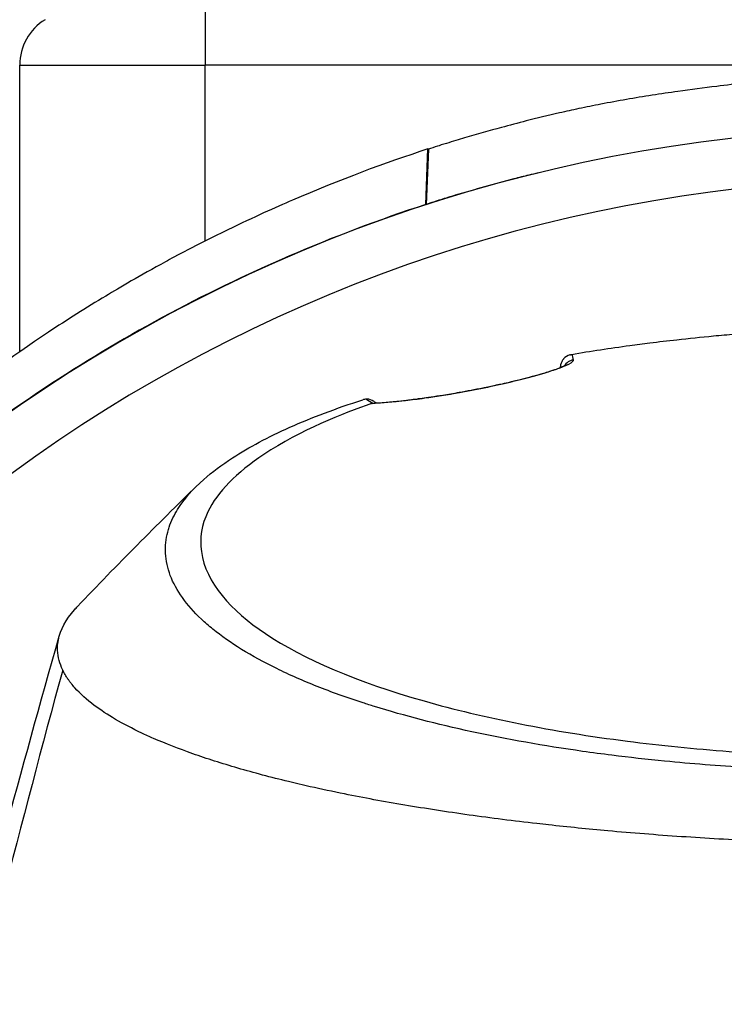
# Model space of a CAD drawing. Header units: millimetres. Extents: x 0 to 4378, y 0 to 2376.
# Tile 159 of 256: x 744 to 770, y 2193 to 2229. Entities that reach past the tile are written whole.
import ezdxf

# ---------------------------------------------------------------- set-up
doc = ezdxf.new("R2010")
doc.units = ezdxf.units.MM
doc.header["$LTSCALE"] = 0.2

# ---------------------------------------------------------------- blocks, each defined once
blk = doc.blocks.new('A$C67cfe5fe')
for p, q in [((-26.5, 63.358), (-26.5, 61.358)), ((-33.45, 61.358), (-26.5, 61.358)), ((-33.45, 50.607), (-33.45, 61.358)), ((26.5, 61.358), (-26.5, 61.358)), ((-26.5, 54.757), (-26.5, 61.358)), ((-18.222, 56.13), (-18.141, 58.211)), ((-18.127, 58.206), (-18.204, 56.135)), ((-18.127, 58.206), (-18.141, 58.211)), ((-18.222, 56.13), (-18.204, 56.135)), ((-13.181, 50), (-13.181, 50)), ((-13.172, 50.004), (-13.172, 50.004))]:
    blk.add_line(p, q)
for centre, radius, start, end in [((0, 0), 86.413, 313.06048, 226.93952), ((-31.45, 61.358), 2, 121.6682, 180), ((0, 0), 59, 311.98884, 228.01116), ((0, 0), 57.092, 313.6982, 226.3018)]:
    blk.add_arc(centre, radius, start, end)
for centre, major_axis, ratio, start_param, end_param in [((-12.617, 49.804), (-0.486, -0.116), 0.997252, 4.629241, 5.460231), ((-21.932, -397.312), (-9.691, -453.026), 0.011347, 3.300548, 3.300597), ((-12.617, 49.804), (-0.486, -0.116), 0.997252, 5.53084, 5.530983), ((-17.668, 49.365), (-3.368, 0.401), 0.417964, 0.649777, 0.766903), ((-16.874, 48.588), (-0.087, 0.492), 0.186354, 0, 0.125052)]:
    blk.add_ellipse(centre, major_axis=major_axis, ratio=ratio, start_param=start_param, end_param=end_param)
for points, knots in [([(-2.91, 60.972), (-3.463, 60.937), (-4.013, 60.895), (-4.75, 60.83), (-4.934, 60.814), (-5.859, 60.726), (-6.608, 60.645), (-7.799, 60.501), (-8.284, 60.438), (-9.414, 60.279), (-10.058, 60.179), (-11.019, 60.012), (-11.338, 59.954), (-11.932, 59.839), (-12.209, 59.782), (-12.727, 59.672), (-12.967, 59.619), (-13.635, 59.466), (-14.058, 59.364), (-14.759, 59.186), (-15.091, 59.098), (-15.827, 58.898), (-16.323, 58.758), (-16.972, 58.567), (-17.224, 58.491), (-17.571, 58.383), (-17.724, 58.335), (-17.902, 58.278), (-18.015, 58.242), (-18.127, 58.206)], [0, 0, 0, 0, 0.166671, 0.166671, 0.221871, 0.221871, 0.444489, 0.444489, 0.598255, 0.598255, 0.802929, 0.802929, 0.904924, 0.904924, 0.994423, 0.994423, 1.072733, 1.072733, 1.212093, 1.212093, 1.315259, 1.315259, 1.467472, 1.467472, 1.537706, 1.537706, 1.574978, 1.574978, 1.639288, 1.639288, 1.639288, 1.639288]), ([(-18.141, 58.211), (-19.748, 57.69), (-21.452, 57.056), (-23.225, 56.291), (-23.852, 56.021), (-24.665, 55.658), (-25.646, 55.181), (-26.87, 54.586), (-27.632, 54.17), (-27.98, 53.981), (-28.95, 53.455), (-29.689, 53.019), (-30.223, 52.698), (-30.955, 52.257), (-31.672, 51.804), (-32.373, 51.339), (-33.776, 50.408), (-35.118, 49.431), (-36.399, 48.417), (-36.439, 48.385), (-36.449, 48.377), (-36.474, 48.357), (-37.271, 47.724), (-38.509, 46.716), (-40.063, 45.265), (-41.569, 43.857), (-42.634, 42.723), (-43.365, 41.921), (-43.402, 41.879), (-43.465, 41.811), (-43.515, 41.756), (-45.41, 39.658), (-47.234, 37.33), (-48.929, 34.776)], [-1, -1, -1, -1, -0.875, -0.875, -0.875, -0.8125, -0.8125, -0.8125, -0.75, -0.75, -0.75, -0.6875, -0.6875, -0.6875, -0.625, -0.625, -0.625, -0.5000062, -0.5000062, -0.5000062, -0.4961503, -0.4961503, -0.4961503, -0.375, -0.375, -0.375, -0.2500563, -0.2500563, -0.2500563, -0.243637, -0.243637, -0.243637, 0, 0, 0, 0]), ([(-14.003, 57.314), (-14.122, 57.286), (-14.241, 57.258), (-14.36, 57.229), (-14.546, 57.184), (-14.733, 57.138), (-14.918, 57.089), (-15.288, 56.991), (-15.656, 56.891), (-16.023, 56.788), (-16.39, 56.685), (-16.756, 56.581), (-17.121, 56.473), (-17.303, 56.419), (-17.484, 56.365), (-17.665, 56.308), (-17.845, 56.251), (-18.025, 56.194), (-18.204, 56.135)], [-0.238604, -0.238604, -0.238604, -0.238604, -0.21875, -0.21875, -0.21875, -0.1875, -0.1875, -0.1875, -0.125, -0.125, -0.125, -0.0625, -0.0625, -0.0625, -0.03125, -0.03125, -0.03125, 0, 0, 0, 0]), ([(-18.222, 56.13), (-19.977, 55.559), (-21.681, 54.911), (-23.331, 54.201), (-24.981, 53.491), (-26.575, 52.717), (-28.109, 51.886), (-31.176, 50.225), (-33.996, 48.342), (-36.572, 46.307), (-39.148, 44.272), (-41.482, 42.084), (-43.577, 39.789), (-45.671, 37.494), (-47.528, 35.092), (-49.171, 32.62)], [-1, -1, -1, -1, -0.875, -0.875, -0.875, -0.75, -0.75, -0.75, -0.5, -0.5, -0.5, -0.25, -0.25, -0.25, 0, 0, 0, 0]), ([(-12.751, 50.509), (-12.398, 50.57), (-12.039, 50.628), (-11.313, 50.739), (-10.946, 50.792), (-10.324, 50.876), (-10.071, 50.909), (-9.489, 50.982), (-9.153, 51.022), (-8.356, 51.111), (-7.898, 51.158), (-7.175, 51.226), (-6.907, 51.25), (-5.675, 51.353), (-4.695, 51.418), (-2.717, 51.513), (-1.718, 51.542), (-0.6, 51.552), (-0.362, 51.554), (-0.123, 51.555), (-0.004, 51.555)], [-1.260137, -1.260137, -1.260137, -1.260137, -1.13977, -1.13977, -1.019298, -1.019298, -0.938268, -0.938268, -0.827897, -0.827897, -0.68116, -0.68116, -0.598483, -0.598483, -0.299873, -0.299873, 0, 0, 0.035566, 0.071132, 0.071132, 0.071132, 0.071132]), ([(-12.691, 50.297), (-12.682, 50.256), (-12.746, 50.197), (-12.873, 50.132), (-12.886, 50.125), (-12.9, 50.118), (-12.914, 50.111), (-12.997, 50.072), (-13.102, 50.029), (-13.233, 49.981), (-13.298, 49.957), (-13.37, 49.932), (-13.451, 49.906), (-13.532, 49.879), (-13.614, 49.853), (-13.706, 49.825), (-13.769, 49.806), (-13.837, 49.786), (-13.915, 49.763), (-14.053, 49.723), (-14.181, 49.688), (-14.346, 49.644), (-14.407, 49.628), (-14.474, 49.611), (-14.549, 49.592), (-14.608, 49.577), (-14.667, 49.562), (-14.728, 49.547), (-14.811, 49.526), (-14.896, 49.506), (-14.983, 49.485), (-15.038, 49.472), (-15.089, 49.46), (-15.14, 49.448), (-15.23, 49.427), (-15.323, 49.406), (-15.454, 49.377), (-15.496, 49.368), (-15.537, 49.359), (-15.579, 49.35), (-15.641, 49.336), (-15.704, 49.323), (-15.767, 49.309), (-15.86, 49.289), (-15.927, 49.275), (-16.04, 49.253), (-16.055, 49.249), (-16.072, 49.246), (-16.09, 49.242), (-16.379, 49.184), (-16.674, 49.128), (-16.972, 49.075)], [0, 0, 0, 0, 0.25, 0.25, 0.25, 0.275957, 0.275957, 0.275957, 0.425518, 0.425518, 0.425518, 0.5, 0.5, 0.5, 0.573987, 0.573987, 0.573987, 0.625, 0.625, 0.625, 0.716202, 0.716202, 0.716202, 0.75, 0.75, 0.75, 0.776323, 0.776323, 0.776323, 0.8125, 0.8125, 0.8125, 0.835296, 0.835296, 0.835296, 0.875, 0.875, 0.875, 0.887583, 0.887583, 0.887583, 0.90625, 0.90625, 0.90625, 0.933682, 0.933682, 0.933682, 0.9375, 0.9375, 0.9375, 1, 1, 1, 1]), ([(-12.817, 50.493), (-12.896, 50.47), (-12.998, 50.406), (-13.055, 50.341), (-13.062, 50.332), (-13.069, 50.324), (-13.075, 50.316), (-13.101, 50.281), (-13.114, 50.276), (-13.148, 50.177), (-13.182, 50.079), (-13.177, 50.027), (-13.177, 50.02)], [0.0000145, 0.0000145, 0.0000145, 0.0000145, 0.4407612, 0.4407612, 0.4407612, 0.5, 0.5, 0.5, 0.75, 0.75, 0.75, 1, 1, 1, 1]), ([(-12.817, 50.493), (-12.806, 50.497), (-12.795, 50.499), (-12.773, 50.505), (-12.762, 50.507), (-12.751, 50.509)], [-0.007110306, -0.007110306, -0.007110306, -0.007110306, -0.003649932, -0.003649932, -0.000004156, -0.000004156, -0.000004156, -0.000004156]), ([(-16.961, 49.081), (-16.613, 49.142), (-16.249, 49.212), (-15.567, 49.355), (-15.239, 49.428), (-14.646, 49.57), (-14.374, 49.641), (-13.886, 49.776), (-13.671, 49.842), (-13.3, 49.966), (-13.152, 50.024), (-13.015, 50.088), (-12.983, 50.108), (-12.979, 50.111), (-12.979, 50.111), (-12.979, 50.111)], [0, 0, 0, 0, 0.1080701, 0.1080701, 0.2113879, 0.2113879, 0.3139872, 0.3139872, 0.4245451, 0.4245451, 0.5528617, 0.5528617, 0.6252629, 0.6252629, 0.6304154, 0.6304154, 0.6304154, 0.6304154]), ([(-3.067, 34.878), (-4.126, 34.906), (-5.172, 34.951), (-7.244, 35.077), (-8.265, 35.158), (-9.932, 35.321), (-10.592, 35.395), (-11.611, 35.523), (-11.978, 35.572), (-15.251, 36.036), (-17.895, 36.606), (-20.291, 37.349), (-20.433, 37.395), (-20.871, 37.537), (-21.175, 37.64), (-21.75, 37.847), (-22.029, 37.952), (-22.564, 38.164), (-22.824, 38.273), (-23.331, 38.496), (-23.576, 38.609), (-24.29, 38.958), (-24.73, 39.2), (-25.53, 39.694), (-25.889, 39.946), (-26.36, 40.328), (-26.504, 40.454), (-27.199, 41.109), (-27.591, 41.657), (-27.854, 42.357), (-27.895, 42.495), (-27.955, 42.772), (-27.974, 42.911), (-27.989, 43.188), (-27.986, 43.324), (-27.958, 43.589), (-27.934, 43.719), (-27.885, 43.908), (-27.867, 43.969), (-27.807, 44.146), (-27.758, 44.265), (-27.651, 44.486), (-27.593, 44.591), (-27.294, 45.074), (-26.967, 45.45), (-26.236, 46.096), (-25.874, 46.367), (-24.852, 47.028), (-24.133, 47.412), (-22.908, 47.958), (-22.475, 48.136), (-21.564, 48.479), (-21.084, 48.647), (-20.582, 48.807)], [0.000005, 0.000005, 0.000005, 0.000005, 0.319511, 0.319511, 0.639479, 0.639479, 0.852403, 0.852403, 0.973891, 0.973891, 1.947625, 1.947625, 2.010365, 2.010365, 2.139691, 2.139691, 2.265575, 2.265575, 2.393345, 2.393345, 2.521559, 2.521559, 2.781941, 2.781941, 3.041001, 3.041001, 3.166048, 3.166048, 3.692233, 3.692233, 3.821507, 3.821507, 3.951206, 3.951206, 4.07808, 4.07808, 4.201324, 4.201324, 4.258471, 4.258471, 4.368502, 4.368502, 4.468635, 4.468635, 4.831764, 4.831764, 5.102761, 5.102761, 5.508805, 5.508805, 5.711646, 5.711646, 5.914059, 5.914059, 5.914059, 5.914059]), ([(-20.451, 48.832), (-20.476, 48.83), (-20.499, 48.827), (-20.544, 48.818), (-20.564, 48.813), (-20.582, 48.807)], [-0.01640349, -0.01640349, -0.01640349, -0.01640349, -0.00821386, -0.00821386, -0.00002089, -0.00002089, -0.00002089, -0.00002089]), ([(-20.171, 48.745), (-20.25, 48.8), (-20.339, 48.835), (-20.422, 48.834), (-20.432, 48.834), (-20.441, 48.833), (-20.451, 48.832)], [0.4974398, 0.4974398, 0.4974398, 0.4974398, 0.9461679, 0.9461679, 0.9461679, 0.9999981, 0.9999981, 0.9999981, 0.9999981]), ([(-16.972, 49.075), (-17.177, 49.038), (-17.383, 49.003), (-17.59, 48.97), (-17.729, 48.948), (-17.888, 48.923), (-18.026, 48.903), (-18.093, 48.893), (-18.156, 48.884), (-18.209, 48.876), (-18.308, 48.862), (-18.406, 48.849), (-18.504, 48.836), (-18.567, 48.827), (-18.63, 48.819), (-18.693, 48.811), (-18.773, 48.801), (-18.851, 48.791), (-18.929, 48.782), (-18.935, 48.781), (-18.942, 48.78), (-18.948, 48.78), (-19.023, 48.771), (-19.114, 48.76), (-19.161, 48.755), (-19.355, 48.734), (-19.539, 48.716), (-19.714, 48.701), (-19.907, 48.685), (-20.089, 48.673), (-20.254, 48.666)], [0, 0, 0, 0, 0.125, 0.125, 0.125, 0.2090035, 0.2090035, 0.2090035, 0.25, 0.25, 0.25, 0.3256794, 0.3256794, 0.3256794, 0.375, 0.375, 0.375, 0.4375, 0.4375, 0.4375, 0.442409, 0.442409, 0.442409, 0.5, 0.5, 0.5, 0.7377626, 0.7377626, 0.7377626, 0.9999993, 0.9999993, 0.9999993, 0.9999993]), ([(-20.168, 48.681), (-19.866, 48.693), (-19.466, 48.726), (-18.763, 48.807), (-18.521, 48.838), (-17.866, 48.929), (-17.42, 48.999), (-16.961, 49.081)], [0, 0, 0, 0, 0.1985143, 0.1985143, 0.2907776, 0.2907776, 0.4329571, 0.4329571, 0.4329571, 0.4329571]), ([(-20.254, 48.666), (-21.316, 48.291), (-22.924, 47.664), (-25.326, 46.074), (-26.033, 45.35), (-26.63, 44.115), (-26.71, 43.619), (-26.475, 41.949), (-25.525, 40.9), (-22.805, 39.082), (-20.784, 38.224), (-16.051, 36.874), (-13.47, 36.364), (-9.424, 35.847), (-8.146, 35.719), (-5.708, 35.537), (-4.554, 35.475), (-2.295, 35.397), (-1.147, 35.377), (-0.009, 35.377)], [-5.847616, -5.847616, -5.847616, -5.847616, -5.038817, -5.038817, -4.426364, -4.426364, -4.019655, -4.019655, -3.083823, -3.083823, -2.043533, -2.043533, -1.111663, -1.111663, -0.700523, -0.700523, -0.341482, -0.341482, 0, 0, 0, 0]), ([(-20.254, 48.666), (-20.247, 48.668), (-20.24, 48.67), (-20.225, 48.674), (-20.218, 48.675), (-20.209, 48.677)], [0.000001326, 0.000001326, 0.000001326, 0.000001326, 0.003011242, 0.003011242, 0.005941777, 0.005941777, 0.005941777, 0.005941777]), ([(-31.839, 38.671), (-31.944, 38.919), (-32.024, 39.14), (-32.034, 39.449), (-32.034, 39.485), (-32.03, 39.615), (-32.018, 39.71), (-31.923, 40.183), (-31.72, 40.56), (-31.358, 40.975), (-31.321, 41.015), (-31.282, 41.056)], [0.0002343, 0.0002343, 0.0002343, 0.0002343, 0.3196338, 0.3196338, 0.3611236, 0.3611236, 0.4717969, 0.4717969, 0.9144158, 0.9144158, 0.9626649, 0.9626649, 0.9626649, 0.9626649]), ([(-3.067, 32.157), (-3.505, 32.168), (-3.941, 32.182), (-4.374, 32.198), (-4.856, 32.215), (-5.334, 32.236), (-5.81, 32.258), (-6.287, 32.281), (-6.761, 32.307), (-7.232, 32.334), (-7.704, 32.361), (-8.173, 32.391), (-8.639, 32.423), (-9.57, 32.487), (-10.488, 32.56), (-11.394, 32.641), (-12.144, 32.709), (-12.885, 32.783), (-13.617, 32.864), (-13.763, 32.88), (-13.909, 32.896), (-14.054, 32.913), (-14.926, 33.012), (-15.776, 33.12), (-16.601, 33.236), (-17.43, 33.352), (-18.235, 33.476), (-19.015, 33.607), (-19.795, 33.739), (-20.549, 33.878), (-21.276, 34.025), (-21.713, 34.114), (-22.139, 34.205), (-22.556, 34.298), (-22.832, 34.361), (-23.102, 34.424), (-23.366, 34.488), (-24.036, 34.65), (-24.669, 34.818), (-25.267, 34.992), (-25.868, 35.166), (-26.433, 35.347), (-26.961, 35.533), (-27.489, 35.719), (-27.98, 35.911), (-28.433, 36.108), (-28.584, 36.174), (-28.73, 36.241), (-28.873, 36.308), (-29.59, 36.646), (-30.182, 36.993), (-30.653, 37.348), (-30.94, 37.563), (-31.182, 37.781), (-31.379, 38.001), (-31.428, 38.056), (-31.474, 38.112), (-31.518, 38.167), (-31.529, 38.181), (-31.539, 38.195), (-31.55, 38.209), (-31.561, 38.223), (-31.571, 38.237), (-31.581, 38.251), (-31.602, 38.278), (-31.622, 38.306), (-31.641, 38.334), (-31.66, 38.362), (-31.679, 38.39), (-31.697, 38.418), (-31.714, 38.446), (-31.732, 38.474), (-31.748, 38.502), (-31.765, 38.53), (-31.781, 38.558), (-31.796, 38.586), (-31.812, 38.614), (-31.826, 38.642), (-31.839, 38.671)], [0, 0, 0, 0, 0.0296065, 0.0296065, 0.0296065, 0.0625552, 0.0625552, 0.0625552, 0.0956223, 0.0956223, 0.0956223, 0.1287583, 0.1287583, 0.1287583, 0.1950345, 0.1950345, 0.1950345, 0.25, 0.25, 0.25, 0.2609996, 0.2609996, 0.2609996, 0.3271356, 0.3271356, 0.3271356, 0.3936018, 0.3936018, 0.3936018, 0.4600955, 0.4600955, 0.4600955, 0.5, 0.5, 0.5, 0.5264171, 0.5264171, 0.5264171, 0.593228, 0.593228, 0.593228, 0.6604161, 0.6604161, 0.6604161, 0.7276097, 0.7276097, 0.7276097, 0.75, 0.75, 0.75, 0.8628411, 0.8628411, 0.8628411, 0.9313886, 0.9313886, 0.9313886, 0.9485533, 0.9485533, 0.9485533, 0.9528443, 0.9528443, 0.9528443, 0.957135, 0.957135, 0.957135, 0.9657149, 0.9657149, 0.9657149, 0.9742923, 0.9742923, 0.9742923, 0.9828662, 0.9828662, 0.9828662, 0.9914358, 0.9914358, 0.9914358, 0.999992, 0.999992, 0.999992, 0.999992])]:
    blk.add_open_spline(points, degree=3, knots=knots)
for points in [[(-12.751, 50.509), (-12.731, 50.453), (-12.712, 50.385), (-12.691, 50.297)], [(-13.179, 50.016), (-13.178, 50.03), (-13.177, 50.044), (-13.175, 50.058)], [(-13.176, 50.017), (-13.177, 50.018), (-13.177, 50.019), (-13.177, 50.02)], [(-20.164, 48.752), (-20.133, 48.73), (-20.099, 48.708), (-20.064, 48.686)], [(-20.209, 48.677), (-20.196, 48.679), (-20.182, 48.68), (-20.168, 48.68)], [(-31.282, 41.056), (-29.803, 42.616), (-28.288, 44.13), (-26.798, 45.588)], [(-39.65, 10.203), (-37.358, 19.852), (-34.819, 29.907), (-31.966, 39.944)], [(-31.839, 38.669), (-34.917, 27.374), (-37.904, 14.905), (-40.725, 1.623)]]:
    blk.add_open_spline(points, degree=3)

msp = doc.modelspace()

# ---------------------------------------------------------------- block references
msp.add_blockref('A$C67cfe5fe', (777.219, 2166.397))

doc.saveas('drawing.dxf')
